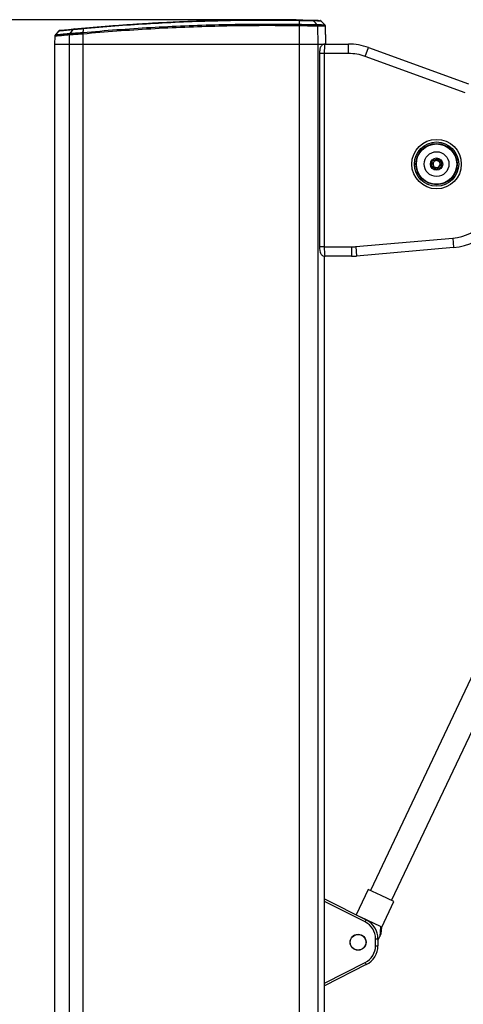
# Model space of a CAD drawing. Header units: millimetres. Extents: x 1903 to 18395, y 655 to 15963.
# Tile 12 of 54: x 3034 to 3410, y 6489 to 7324. Entities that reach past the tile are written whole.
import ezdxf

# ---------------------------------------------------------------- set-up
doc = ezdxf.new("R2010")
doc.units = ezdxf.units.MM
doc.layers.add('COMPONENT_GEOMETRY', color=7, linetype='Continuous')
doc.styles.add('SLDTEXTSTYLE1', font='TXT', dxfattribs={"width": 0.75})
doc.dimstyles.new('SLDDIMSTYLE0', dxfattribs={"dimtxt": 100, "dimasz": 6.604, "dimexe": 0, "dimexo": 0.0625, "dimgap": 25, "dimtad": 0, "dimtih": 1, "dimtoh": 1, "dimdec": 0, "dimlfac": 0.5, "dimrnd": 1e-09, "dimzin": 12, "dimdsep": 46, "dimtxsty": 'SLDTEXTSTYLE1', "dimsah": 1, "dimcen": 0.09, "dimadec": 0, "dimazin": 3, "dimtfac": 1, "dimtdec": 0, "dimtofl": 0, "dimtmove": 0, "dimatfit": 3, "dimfxl": 1, "dimfrac": 2, "dimtolj": 1, "dimtzin": 12, "dimarcsym": 0})

# ---------------------------------------------------------------- blocks, each defined once
blk = doc.blocks.new('_D')
at = {"layer": 'COMPONENT_GEOMETRY', "color": 7, "ltscale": 2}
for p, q in [((3268.36, 7323.73), (2044.06, 7323.73)), ((2050.41, 7323.73), (2050.41, 4302.23)), ((2050.41, 1121.98), (2050.41, 4143.48)), ((2201.16, 1121.98), (2044.06, 1121.98))]:
    blk.add_line(p, q, dxfattribs=at)
for points in [[(2050.41, 7323.73), (2049.39, 7317.12), (2051.42, 7317.12)], [(2050.41, 1121.98), (2051.42, 1128.58), (2049.39, 1128.58)]]:
    blk.add_solid(points, dxfattribs=at)
at = {"layer": 'COMPONENT_GEOMETRY', "color": 7, "ltscale": 2, "insert": (1902.63, 4272.38), "char_height": 100, "attachment_point": 1, "style": 'SLDTEXTSTYLE1'}
blk.add_mtext('3100', dxfattribs=at)

msp = doc.modelspace()

# ---------------------------------------------------------------- linework, layer by layer
at = {"color": 7, "linetype": 'Continuous', "lineweight": 25, "ltscale": 2}
for p, q in [((3270.75, 7318.67), (3270.75, 7303.27)), ((3270.75, 7318.67), (3270.75, 7318.67)), ((3270.78, 7320.04), (3270.78, 7320.04)), ((3285.87, 7319.83), (3285.87, 7319.83)), ((3286.42, 7318.47), (3286.68, 7303.27)), ((3286.42, 7318.47), (3286.42, 7318.47)), ((3292.57, 7319.65), (3289.57, 7322.77)), ((3293.23, 7311.27), (3293.11, 7318.32)), ((3063.48, 7309.86), (3063.37, 7303.27)), ((3066.71, 7314.22), (3063.96, 7311.12)), ((3075.81, 7311.04), (3075.68, 7303.27)), ((3075.81, 7311.04), (3075.8, 7311.04)), ((3076.25, 7312.34), (3076.26, 7312.34)), ((3076.25, 7312.34), (3076.25, 7312.34)), ((3087.34, 7313.11), (3087.35, 7313.11)), ((3087.37, 7311.76), (3087.34, 7303.27)), ((3087.37, 7311.76), (3087.36, 7311.76)), ((3293.23, 7311.27), (3293.21, 7311.27)), ((3063.37, 7303.27), (3063.37, 1555.27)), ((3063.37, 7303.27), (3075.68, 7303.27)), ((3075.68, 7303.27), (3087.34, 7303.27)), ((3087.34, 7303.27), (3270.75, 7303.27)), ((3270.75, 7303.27), (3286.68, 7303.27)), ((3286.68, 7303.27), (3292.72, 7303.27)), ((3286.68, 7303.27), (3292.32, 7303.27)), ((3292.72, 7303.27), (3312.53, 7303.27)), ((3312.53, 7295.27), (3312.53, 7303.27)), ((3288.09, 7295.27), (3288.09, 7131.27)), ((3292.09, 7295.27), (3292.09, 7131.27)), ((3312.53, 7295.27), (3292.09, 7295.27)), ((3326.9, 7292.74), (3329.64, 7300.26)), ((3411.72, 7261.87), (3326.9, 7292.74)), ((3329.64, 7300.26), (3414.45, 7269.39)), ((3383.08, 7199.67), (3383.69, 7204.25)), ((3383.69, 7204.25), (3387.96, 7206.01)), ((3384.05, 7202.47), (3386.6, 7204.82)), ((3384.8, 7199.09), (3384.05, 7202.47)), ((3386.6, 7204.82), (3389.9, 7203.78)), ((3387.96, 7206.01), (3391.62, 7203.2)), ((3390.66, 7200.4), (3388.1, 7198.05)), ((3389.9, 7203.78), (3390.66, 7200.4)), ((3391.62, 7203.2), (3391.01, 7198.62)), ((3386.74, 7196.86), (3383.08, 7199.67)), ((3388.1, 7198.05), (3384.8, 7199.09)), ((3391.01, 7198.62), (3386.74, 7196.86)), ((3318.83, 7131.43), (3401.01, 7138.62)), ((3401.01, 7138.62), (3401.71, 7130.65)), ((3292.09, 7131.27), (3315.17, 7131.27)), ((3315.17, 7131.27), (3315.17, 7123.27)), ((3318.83, 7131.43), (3319.53, 7123.46)), ((3401.71, 7130.65), (3319.53, 7123.46)), ((3292.33, 5952.39), (3292.33, 7123.36)), ((3292.72, 7123.27), (3292.33, 7123.27)), ((3315.17, 7123.27), (3292.72, 7123.27)), ((3428.88, 6791.31), (3331.25, 6585.27)), ((3349.25, 6576.74), (3446.88, 6782.78)), ((3329.41, 6586.14), (3319.18, 6564.55)), ((3340.25, 6581), (3329.41, 6586.14)), ((3292.33, 6578.09), (3327.68, 6560.26)), ((3351.1, 6575.86), (3340.25, 6581)), ((3340.82, 6554.17), (3351.1, 6575.86)), ((3339.83, 6554.64), (3323.19, 6562.53)), ((3326.77, 6558.48), (3327.68, 6560.26)), ((3339.83, 6554.64), (3340.82, 6554.17)), ((3340.27, 6548.35), (3340.82, 6554.17)), ((3335.57, 6538.35), (3335.57, 6544.19)), ((3335.57, 6544.19), (3337.57, 6544.19)), ((3337.57, 6542.64), (3339.26, 6546.2)), ((3337.57, 6544.19), (3337.57, 6538.35)), ((3335.57, 6538.35), (3337.57, 6538.35)), ((3326.77, 6524.07), (3327.68, 6522.28)), ((3327.68, 6522.28), (3292.33, 6504.45))]:
    msp.add_line(p, q, dxfattribs=at)
at = {"color": 8, "linetype": 'Continuous', "lineweight": 25, "ltscale": 2}
for p, q in [((3075.68, 7303.27), (3075.68, 1555.27)), ((3087.34, 7303.27), (3087.34, 1555.27)), ((3270.75, 7303.27), (3270.75, 1555.27)), ((3286.68, 7303.27), (3286.68, 1555.27)), ((3292.09, 7295.27), (3288.09, 7295.27)), ((3292.09, 7131.27), (3288.09, 7131.27)), ((3292.32, 5952.38), (3292.32, 7123.36)), ((3326.77, 6558.48), (3292.33, 6575.85)), ((3292.33, 6506.69), (3326.77, 6524.07))]:
    msp.add_line(p, q, dxfattribs=at)
at = {"color": 7, "linetype": 'Continuous', "lineweight": 25, "ltscale": 2, "flags": 128}
for points in [[(3270.87, 7323.13), (3270.82, 7321.36), (3270.78, 7320.04)], [(3285.87, 7319.83), (3284.63, 7321.14), (3282.95, 7322.91)], [(3078.72, 7315.4), (3078.44, 7315.04), (3076.77, 7312.98), (3076.25, 7312.34)]]:
    msp.add_lwpolyline(points, dxfattribs=at)
at = {"color": 7, "linetype": 'Continuous', "lineweight": 25, "ltscale": 4}
for centre, radius in [((3387.35, 7201.43), 21), ((3387.35, 7201.43), 18.8), ((3387.35, 7201.43), 17.5), ((3387.35, 7201.43), 17.1), ((3387.35, 7201.43), 10.5), ((3387.35, 7201.43), 5.25), ((3320.77, 6541.27), 6.8), ((3320.77, 6541.27), 6.62)]:
    msp.add_circle(centre, radius, dxfattribs=at)
for centre, radius, start, end in [((3387.2, 7316.91), 116.46, 178.4602, 179.13432), ((3284.41, 7318.44), 2.02, 0.87506, 43.36527), ((3068.19, 7312.87), 2, 95.973, 136.79679), ((3077.89, 7311.04), 2.08, 141.42707, 180.15004), ((3080.09, 7314.32), 1.74, 95.95254, 141.6662), ((3095.43, 7312.53), 8.1, 175.85137, 185.43148), ((3312.53, 7253.27), 50, 70, 90), ((3312.53, 7253.27), 42, 70, 90), ((3387.35, 7201.43), 3, 132.56232, 192.56232), ((3387.35, 7201.43), 3, 192.56232, 252.56232), ((3387.35, 7201.43), 3, 72.56232, 132.56232), ((3387.35, 7201.43), 3, 12.56232, 72.56232), ((3387.35, 7201.43), 3, 312.56232, 12.56232), ((3387.35, 7201.43), 3, 252.56232, 312.56232), ((3397.35, 7180.46), 42, 275, 0), ((3397.35, 7180.46), 50, 275, 0), ((3315.17, 7173.27), 42, 270, 275), ((3315.17, 7173.27), 50, 270, 275), ((3319.57, 6544.19), 16, 0, 63.23075), ((3319.57, 6544.19), 18, 0, 63.23075), ((3319.57, 6538.35), 16, 296.76925, 0), ((3319.57, 6538.35), 18, 296.76925, 0)]:
    msp.add_arc(centre, radius, start, end, dxfattribs=at)
at = {"color": 7, "linetype": 'Continuous', "lineweight": 25, "ltscale": 2}
for points, knots in [([(3087.35, 7313.11), (3096.91, 7313.94), (3116.02, 7315.59), (3144.87, 7317.47), (3173.79, 7318.9), (3202.15, 7319.82), (3229.96, 7320.26), (3252.63, 7320.28), (3266.25, 7320.1), (3270.78, 7320.04)], [0, 0, 0, 0, 0.158215, 0.31643, 0.474008, 0.631586, 0.778967, 0.926348, 1, 1, 1, 1]), ([(3270.75, 7318.67), (3266.22, 7318.73), (3252.61, 7318.91), (3229.94, 7318.89), (3202.14, 7318.45), (3173.78, 7317.54), (3144.87, 7316.11), (3116.03, 7314.24), (3096.92, 7312.59), (3087.37, 7311.76)], [0, 0, 0, 0, 0.073651, 0.22103, 0.36841, 0.525988, 0.683566, 0.841783, 1, 1, 1, 1]), ([(3270.87, 7323.13), (3261.14, 7323.24), (3241.69, 7323.44), (3212.57, 7323.13), (3183.56, 7322.36), (3155.29, 7321.12), (3127.75, 7319.46), (3105.4, 7317.78), (3092.06, 7316.59), (3087.62, 7316.19)], [0, 0, 0, 0, 0.158134, 0.316268, 0.473754, 0.631239, 0.778759, 0.92628, 1, 1, 1, 1]), ([(3087.82, 7316.79), (3092.26, 7317.19), (3101.14, 7317.98), (3114.51, 7319.04), (3127.92, 7320.01), (3141.37, 7320.87), (3155.14, 7321.64), (3169.24, 7322.32), (3183.68, 7322.89), (3198.14, 7323.34), (3212.64, 7323.67), (3227.17, 7323.87), (3241.73, 7323.95), (3256.31, 7323.92), (3266.04, 7323.79), (3270.9, 7323.73)], [0, 0, 0, 0, 0.073719, 0.147439, 0.221175, 0.29496, 0.36876, 0.447453, 0.526166, 0.604938, 0.683731, 0.762747, 0.841784, 0.920882, 1, 1, 1, 1]), ([(3286.42, 7318.47), (3286.22, 7318.48), (3285.82, 7318.48), (3284.67, 7318.5), (3283.16, 7318.52), (3281.31, 7318.54), (3279.15, 7318.57), (3276.78, 7318.6), (3274.21, 7318.63), (3272.18, 7318.65), (3271.02, 7318.67), (3270.75, 7318.67)], [0, 0, 0, 0, 0.1187099, 0.2408619, 0.3595732, 0.4817258, 0.6004579, 0.7226325, 0.8413813, 0.9635738, 1, 1, 1, 1]), ([(3270.78, 7320.04), (3271.04, 7320.04), (3272.99, 7320.01), (3276.65, 7319.97), (3281.05, 7319.9), (3284.45, 7319.85), (3285.4, 7319.84), (3285.87, 7319.83)], [0, 0, 0, 0, 0.036346, 0.277392, 0.51835, 0.759206, 1, 1, 1, 1]), ([(3282.95, 7322.91), (3282.95, 7322.91), (3282.88, 7322.92), (3282.71, 7322.92), (3282.34, 7322.93), (3281.88, 7322.94), (3281.34, 7322.95), (3280.55, 7322.96), (3279.64, 7322.98), (3278.66, 7323), (3277.72, 7323.02), (3276.55, 7323.04), (3275.35, 7323.06), (3274.24, 7323.08), (3273.26, 7323.09), (3272.06, 7323.11), (3271.27, 7323.13), (3270.87, 7323.13), (3270.87, 7323.13)], [0, 0, 0, 0, 0.000007, 0.066379, 0.13316, 0.200405, 0.268072, 0.327754, 0.448287, 0.509262, 0.557346, 0.65387, 0.750874, 0.787043, 0.859004, 0.929902, 0.999995, 1, 1, 1, 1]), ([(3270.9, 7323.73), (3271.08, 7323.72), (3271.62, 7323.71), (3272.51, 7323.7), (3273.56, 7323.68), (3274.46, 7323.67), (3275.47, 7323.65), (3276.54, 7323.63), (3277.59, 7323.61), (3278.64, 7323.59), (3279.44, 7323.57), (3280.15, 7323.56), (3280.62, 7323.55), (3281.03, 7323.54), (3281.36, 7323.53), (3281.5, 7323.53), (3281.57, 7323.53)], [0, 0, 0, 0, 0.0361698, 0.1081321, 0.1790297, 0.2491229, 0.2972118, 0.3937429, 0.4907552, 0.550439, 0.6709738, 0.7319526, 0.7983182, 0.8650933, 0.9323344, 1, 1, 1, 1]), ([(3281.57, 7323.53), (3282.94, 7323.49), (3285.67, 7323.43), (3287.84, 7323.38), (3287.99, 7323.37), (3288.06, 7323.37)], [0, 0, 0, 0, 0.346595, 0.693189, 1, 1, 1, 1]), ([(3289.55, 7322.77), (3289.52, 7322.81), (3289.4, 7322.95), (3289.13, 7323.11), (3288.89, 7323.23), (3288.77, 7323.27), (3288.75, 7323.27)], [0, 0, 0, 0, 0.146499, 0.591237, 0.957401, 1, 1, 1, 1]), ([(3293.07, 7318.32), (3293.07, 7318.51), (3293.06, 7318.89), (3292.82, 7319.37), (3292.6, 7319.6), (3292.51, 7319.69)], [0, 0, 0, 0, 0.3613836, 0.7609525, 1, 1, 1, 1]), ([(3064.03, 7311.16), (3063.94, 7311.07), (3063.7, 7310.8), (3063.51, 7310.34), (3063.51, 7309.98), (3063.52, 7309.86)], [0, 0, 0, 0, 0.269014, 0.737113, 1, 1, 1, 1]), ([(3068.07, 7314.87), (3068.17, 7314.88), (3068.38, 7314.9), (3070.84, 7315.15), (3074.61, 7315.53), (3078.24, 7315.89), (3079.91, 7316.05)], [0, 0, 0, 0, 0.2367056, 0.5053329, 0.7731057, 1, 1, 1, 1]), ([(3076.25, 7312.34), (3076.13, 7312.15), (3075.9, 7311.8), (3075.81, 7311.32), (3075.8, 7311.09), (3075.8, 7311.04)], [0, 0, 0, 0, 0.499344, 0.896947, 1, 1, 1, 1]), ([(3087.36, 7311.76), (3087.35, 7311.76), (3085.83, 7311.67), (3082.66, 7311.47), (3078.45, 7311.21), (3076.69, 7311.09), (3075.81, 7311.04)], [0, 0, 0, 0, 0.001845, 0.3039491, 0.6519794, 1, 1, 1, 1]), ([(3076.26, 7312.34), (3077.11, 7312.4), (3078.8, 7312.52), (3082.84, 7312.8), (3085.91, 7313.02), (3087.34, 7313.11)], [0, 0, 0, 0, 0.348471, 0.697151, 1, 1, 1, 1]), ([(3087.62, 7316.19), (3087.62, 7316.19), (3086.47, 7316.09), (3084.05, 7315.88), (3080.85, 7315.59), (3079.29, 7315.45), (3078.72, 7315.4), (3078.72, 7315.4)], [0, 0, 0, 0, 0.000006, 0.297986, 0.644686, 0.99999, 1, 1, 1, 1]), ([(3079.91, 7316.05), (3080.53, 7316.11), (3081.76, 7316.23), (3084.66, 7316.5), (3086.82, 7316.7), (3087.82, 7316.79)], [0, 0, 0, 0, 0.35548, 0.702201, 1, 1, 1, 1]), ([(3087.36, 7311.76), (3087.34, 7312.01), (3087.32, 7312.29), (3087.32, 7312.59), (3087.32, 7312.81), (3087.33, 7312.98), (3087.34, 7313.11)], [0, 0, 0, 0, 0.4990148, 0.5564186, 0.6591898, 1, 1, 1, 1]), ([(3087.62, 7316.19), (3087.56, 7315.59), (3087.47, 7314.56), (3087.38, 7313.54), (3087.34, 7313.11)], [0, 0, 0, 0, 0.586948, 1, 1, 1, 1]), ([(3087.62, 7316.19), (3087.63, 7316.28), (3087.65, 7316.45), (3087.7, 7316.64), (3087.75, 7316.77), (3087.8, 7316.78), (3087.82, 7316.79)], [0, 0, 0, 0, 0.25, 0.5, 0.75, 1, 1, 1, 1]), ([(3293.21, 7311.27), (3293.21, 7311.27), (3293.2, 7311.26), (3293.2, 7311.17), (3293.19, 7311.03), (3293.18, 7310.84), (3293.17, 7310.59), (3293.17, 7310.29), (3293.16, 7309.93), (3293.16, 7309.53), (3293.15, 7308.94), (3293.15, 7308.27), (3293.15, 7307.53), (3293.15, 7306.74), (3293.15, 7305.91), (3293.16, 7305.11), (3293.17, 7304.45), (3293.18, 7303.87), (3293.19, 7303.42), (3293.19, 7303.27)], [0, 0, 0, 0, 0.052747, 0.105861, 0.160129, 0.214796, 0.267551, 0.320673, 0.374949, 0.429625, 0.482377, 0.589673, 0.644346, 0.697085, 0.804356, 0.859016, 0.893999, 0.964475, 1, 1, 1, 1]), ([(3292.64, 7303.24), (3292.57, 7303.25), (3292, 7303.32), (3291.05, 7302.97), (3290.01, 7302.32), (3289.3, 7301.52), (3288.82, 7300.66), (3288.5, 7299.71), (3288.28, 7298.56), (3288.12, 7297.04), (3288.1, 7295.85), (3288.09, 7295.27)], [0, 0, 0, 0, 0.020956, 0.152089, 0.258526, 0.353941, 0.445719, 0.548251, 0.685361, 0.848304, 1, 1, 1, 1]), ([(3292.72, 7303.27), (3292.65, 7303.18), (3292.51, 7303), (3292.32, 7301.6), (3292.17, 7299.53), (3292.1, 7297.29), (3292.09, 7295.83), (3292.09, 7295.27)], [0, 0, 0, 0, 0.217102, 0.434577, 0.651626, 0.866747, 1, 1, 1, 1]), ([(3288.09, 7131.27), (3288.09, 7131.26), (3288.08, 7130.63), (3288.13, 7129.36), (3288.33, 7127.59), (3288.63, 7126.25), (3289.35, 7124.91), (3290.31, 7123.98), (3291.48, 7123.36), (3292.34, 7123.34), (3292.72, 7123.32)], [0, 0, 0, 0, 0.00498, 0.1662, 0.333827, 0.536621, 0.65565, 0.772007, 0.899016, 1, 1, 1, 1]), ([(3292.09, 7131.27), (3292.09, 7130.38), (3292.11, 7128.6), (3292.22, 7126.23), (3292.38, 7124.42), (3292.55, 7123.42), (3292.67, 7123.32), (3292.72, 7123.27)], [0, 0, 0, 0, 0.212244, 0.424022, 0.636454, 0.850953, 1, 1, 1, 1]), ([(3339.83, 6554.64), (3339.77, 6553.64), (3339.59, 6550.83), (3339.39, 6548.02), (3339.26, 6546.2)], [0, 0, 0, 0, 0.355137, 1, 1, 1, 1]), ([(3339.26, 6546.2), (3339.42, 6546.56), (3339.78, 6547.32), (3340.2, 6548.19), (3340.23, 6548.27), (3340.25, 6548.3)], [0, 0, 0, 0, 0.319558, 0.685075, 1, 1, 1, 1])]:
    msp.add_open_spline(points, degree=3, knots=knots, dxfattribs=at)
for points in [[(3270.75, 7318.67), (3270.76, 7318.8), (3270.76, 7319.05), (3270.77, 7319.41), (3270.77, 7319.75), (3270.78, 7319.94), (3270.78, 7320.04)], [(3270.9, 7323.73), (3270.9, 7323.72), (3270.89, 7323.7), (3270.89, 7323.58), (3270.88, 7323.4), (3270.87, 7323.22), (3270.87, 7323.13)], [(3281.57, 7323.53), (3281.7, 7323.52), (3281.96, 7323.5), (3282.32, 7323.37), (3282.66, 7323.18), (3282.85, 7323), (3282.95, 7322.91)], [(3286.42, 7318.47), (3286.41, 7318.6), (3286.4, 7318.85), (3286.28, 7319.21), (3286.11, 7319.54), (3285.95, 7319.73), (3285.87, 7319.83)]]:
    msp.add_open_spline(points, degree=3, dxfattribs=at)
at = {"color": 8, "linetype": 'Continuous', "lineweight": 25, "ltscale": 2}
for points, knots in [([(3289.53, 7322.76), (3289.53, 7322.76), (3289.54, 7322.76), (3288.85, 7322.77), (3287.09, 7322.82), (3284.33, 7322.88), (3282.95, 7322.91)], [0, 0, 0, 0, 0.119857, 0.306362, 0.652477, 1, 1, 1, 1]), ([(3285.87, 7319.83), (3287.28, 7319.8), (3290.09, 7319.73), (3291.85, 7319.69), (3292.51, 7319.67), (3292.5, 7319.67), (3292.49, 7319.67)], [0, 0, 0, 0, 0.351097, 0.703658, 0.888516, 1, 1, 1, 1]), ([(3293.05, 7318.32), (3293.06, 7318.32), (3293.07, 7318.32), (3292.41, 7318.33), (3290.65, 7318.38), (3287.83, 7318.44), (3286.42, 7318.47)], [0, 0, 0, 0, 0.111247, 0.296327, 0.647432, 1, 1, 1, 1]), ([(3075.8, 7311.04), (3074.29, 7310.9), (3071.27, 7310.61), (3067.86, 7310.28), (3065.33, 7310.04), (3064.05, 7309.91), (3063.54, 7309.86), (3063.52, 7309.86), (3063.51, 7309.86)], [0, 0, 0, 0, 0.197446, 0.394892, 0.597986, 0.80108, 0.912086, 1, 1, 1, 1]), ([(3064.04, 7311.15), (3064.12, 7311.16), (3064.26, 7311.17), (3065.8, 7311.33), (3068.23, 7311.57), (3071.62, 7311.9), (3074.71, 7312.19), (3076.25, 7312.34)], [0, 0, 0, 0, 0.1989, 0.396347, 0.593793, 0.796896, 1, 1, 1, 1]), ([(3078.72, 7315.4), (3078.72, 7315.4), (3076.93, 7315.23), (3073.94, 7314.93), (3070.55, 7314.59), (3068.26, 7314.36), (3066.9, 7314.22), (3066.8, 7314.21), (3066.76, 7314.2)], [0, 0, 0, 0, 0.000002, 0.226833, 0.424313, 0.623164, 0.826343, 1, 1, 1, 1])]:
    msp.add_open_spline(points, degree=3, knots=knots, dxfattribs=at)

# ---------------------------------------------------------------- dimensions: what is measured, and where the dimension line sits
at = {"layer": 'COMPONENT_GEOMETRY', "color": 7, "ltscale": 2}
dim = msp.add_linear_dim(base=(2050.41, 1121.98), p1=(3270.9, 7323.73), p2=(2203.7, 1121.98), angle=90, text='3100', dimstyle='SLDDIMSTYLE0', dxfattribs=at)
dim.commit()
dim.dimension.update_dxf_attribs({"geometry": '_D', "text_midpoint": (2050.41, 4222.85), "dimtype": 160})

doc.saveas('drawing.dxf')
